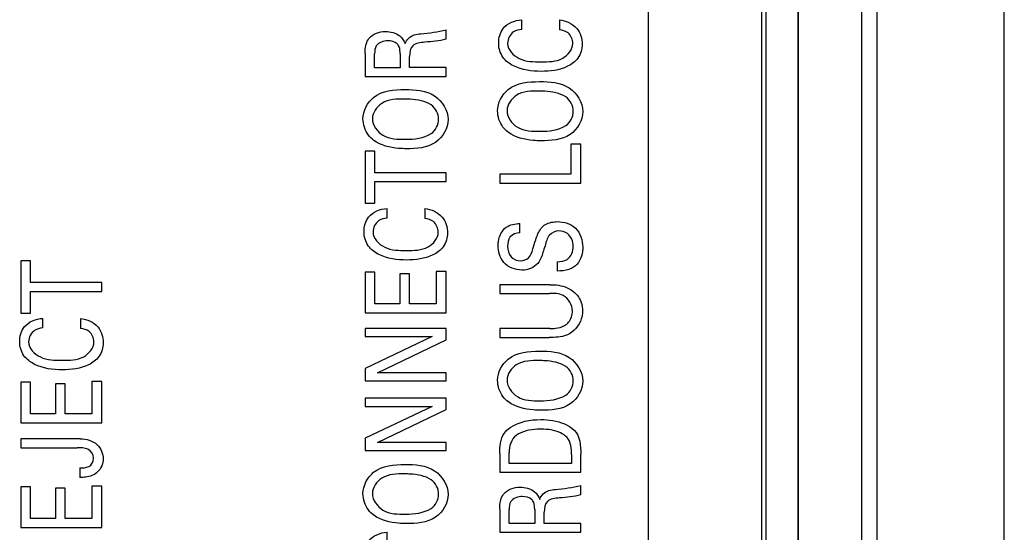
# Model space of a CAD drawing. Header units: inches. Extents: x 0 to 34, y 0 to 22.
# Tile 25 of 59: x 11.911 to 13.131, y 10.662 to 11.297. Entities that reach past the tile are written whole.
import ezdxf

# ---------------------------------------------------------------- set-up
doc = ezdxf.new("R2010")
doc.units = ezdxf.units.IN
doc.header["$LTSCALE"] = 1.87
doc.header["$MEASUREMENT"] = 0
doc.layers.get('0').update_dxf_attribs({"linetype": 'CONTINUOUS'})
doc.layers.add('02___PRT_ALL_AXES', color=7, linetype='CONTINUOUS')
doc.layers.add('ARTWORK', color=7, linetype='CONTINUOUS')

msp = doc.modelspace()

# ---------------------------------------------------------------- linework, layer by layer
at = {"color": 7, "linetype": 'CONTINUOUS'}
for p, q in [((12.9731, 9.0554), (12.9731, 14.6825)), ((13.1306, 8.8265), (13.1306, 14.6825)), ((12.8354, 14.5701), (12.8354, 9.0228)), ((12.8748, 14.5701), (12.8748, 9.0622)), ((12.8756, 9.0614), (12.8756, 14.5708)), ((12.9543, 9.0581), (12.9543, 14.5708))]:
    msp.add_line(p, q, dxfattribs=at)
at = {"layer": '02___PRT_ALL_AXES', "color": 3, "linetype": 'CONTINUOUS'}
for p, q in [((12.6898, 14.508), (12.6898, 9.058)), ((12.8298, 14.508), (12.8298, 9.058))]:
    msp.add_line(p, q, dxfattribs=at)
at = {"layer": 'ARTWORK', "color": 3, "linetype": 'CONTINUOUS'}
for p, q in [((12.533, 11.2852), (12.533, 11.2971)), ((12.5798, 11.2969), (12.5798, 11.2846)), ((12.4396, 11.273), (12.4396, 11.2848)), ((12.3392, 11.2554), (12.3392, 11.2268)), ((12.3509, 11.2375), (12.3509, 11.2551)), ((12.3824, 11.2551), (12.3824, 11.2375)), ((12.3942, 11.2378), (12.3942, 11.2518)), ((12.3824, 11.2375), (12.3509, 11.2375)), ((12.4396, 11.2378), (12.3942, 11.2378)), ((12.4396, 11.2268), (12.4396, 11.2378)), ((12.3392, 11.2268), (12.4396, 11.2268)), ((12.3392, 11.1344), (12.3392, 11.0697)), ((12.351, 11.1344), (12.3392, 11.1344)), ((12.351, 11.1075), (12.351, 11.1344)), ((12.5938, 11.1431), (12.5938, 11.1058)), ((12.6062, 11.1431), (12.5938, 11.1431)), ((12.6062, 11.0948), (12.6062, 11.1431)), ((12.4396, 11.1075), (12.351, 11.1075)), ((12.4396, 11.0965), (12.4396, 11.1075)), ((12.351, 11.0697), (12.351, 11.0965)), ((12.351, 11.0965), (12.4396, 11.0965)), ((12.5058, 11.1058), (12.5058, 11.0948)), ((12.5938, 11.1058), (12.5058, 11.1058)), ((12.5058, 11.0948), (12.6062, 11.0948)), ((12.3392, 11.0697), (12.351, 11.0697)), ((12.3663, 11.0513), (12.3663, 11.0632)), ((12.4131, 11.063), (12.4131, 11.0507)), ((12.5309, 11.0332), (12.5309, 11.0447)), ((11.9128, 10.9982), (11.9128, 10.9335)), ((11.9246, 10.9982), (11.9128, 10.9982)), ((11.9246, 10.9714), (11.9246, 10.9982)), ((12.5769, 10.9972), (12.5769, 10.9857)), ((12.4273, 10.985), (12.4273, 10.9449)), ((12.4396, 10.985), (12.4273, 10.985)), ((12.4396, 10.9338), (12.4396, 10.985)), ((12.3392, 10.9841), (12.3392, 10.9338)), ((12.351, 10.9841), (12.3392, 10.9841)), ((12.351, 10.9449), (12.351, 10.9841)), ((12.3823, 10.9822), (12.3823, 10.9449)), ((12.394, 10.9822), (12.3823, 10.9822)), ((12.394, 10.9449), (12.394, 10.9822)), ((12.0132, 10.9714), (11.9246, 10.9714)), ((12.0132, 10.9604), (12.0132, 10.9714)), ((12.5058, 10.9687), (12.5058, 10.958)), ((12.5677, 10.9687), (12.5058, 10.9687)), ((11.9246, 10.9335), (11.9246, 10.9604)), ((11.9246, 10.9604), (12.0132, 10.9604)), ((12.5058, 10.958), (12.5674, 10.958)), ((12.3823, 10.9449), (12.351, 10.9449)), ((12.4273, 10.9449), (12.394, 10.9449)), ((11.9128, 10.9335), (11.9246, 10.9335)), ((11.9399, 10.9151), (11.9399, 10.927)), ((11.9868, 10.9268), (11.9868, 10.9146)), ((12.3392, 10.9338), (12.4396, 10.9338)), ((12.3392, 10.9145), (12.3392, 10.9043)), ((12.4396, 10.9145), (12.3392, 10.9145)), ((12.4396, 10.9003), (12.4396, 10.9145)), ((12.5058, 10.9144), (12.5058, 10.9033)), ((12.568, 10.9144), (12.5058, 10.9144)), ((12.4222, 10.9043), (12.3392, 10.8649)), ((12.3392, 10.9043), (12.4222, 10.9043)), ((12.3543, 10.8596), (12.4396, 10.9003)), ((12.5058, 10.9033), (12.567, 10.9033)), ((12.3392, 10.8649), (12.3392, 10.8495)), ((12.4396, 10.8596), (12.3543, 10.8596)), ((12.4396, 10.8495), (12.4396, 10.8596)), ((11.9128, 10.8479), (11.9128, 10.7976)), ((11.9246, 10.8479), (11.9128, 10.8479)), ((11.9246, 10.8087), (11.9246, 10.8479)), ((11.9559, 10.846), (11.9559, 10.8087)), ((11.9676, 10.846), (11.9559, 10.846)), ((11.9676, 10.8087), (11.9676, 10.846)), ((12.0009, 10.8488), (12.0009, 10.8087)), ((12.0132, 10.8488), (12.0009, 10.8488)), ((12.0132, 10.7976), (12.0132, 10.8488)), ((12.3392, 10.8495), (12.4396, 10.8495)), ((12.3392, 10.8281), (12.3392, 10.8178)), ((12.4396, 10.8281), (12.3392, 10.8281)), ((12.4396, 10.8139), (12.4396, 10.8281)), ((12.4222, 10.8178), (12.3392, 10.7784)), ((12.3392, 10.8178), (12.4222, 10.8178)), ((11.9559, 10.8087), (11.9246, 10.8087)), ((12.0009, 10.8087), (11.9676, 10.8087)), ((12.3543, 10.7731), (12.4396, 10.8139)), ((11.9128, 10.7976), (12.0132, 10.7976)), ((11.9128, 10.7777), (11.9128, 10.7666)), ((11.9862, 10.7777), (11.9128, 10.7777)), ((12.3392, 10.7784), (12.3392, 10.763)), ((11.9128, 10.7666), (11.9825, 10.7666)), ((12.4396, 10.7731), (12.3543, 10.7731)), ((12.4396, 10.763), (12.4396, 10.7731)), ((12.3392, 10.763), (12.4396, 10.763)), ((12.5058, 10.7593), (12.5058, 10.7361)), ((12.5174, 10.7472), (12.5174, 10.7605)), ((12.5948, 10.7581), (12.5948, 10.7472)), ((12.6062, 10.7361), (12.6062, 10.7587)), ((11.9859, 10.7415), (11.9859, 10.7297)), ((12.5948, 10.7472), (12.5174, 10.7472)), ((12.5058, 10.7361), (12.6062, 10.7361)), ((11.9128, 10.7182), (11.9128, 10.6679)), ((11.9246, 10.7182), (11.9128, 10.7182)), ((11.9246, 10.679), (11.9246, 10.7182)), ((12.0009, 10.7191), (12.0009, 10.679)), ((12.0132, 10.7191), (12.0009, 10.7191)), ((12.0132, 10.6679), (12.0132, 10.7191)), ((12.6062, 10.708), (12.6062, 10.7199)), ((11.9559, 10.7164), (11.9559, 10.679)), ((11.9676, 10.7164), (11.9559, 10.7164)), ((11.9676, 10.679), (11.9676, 10.7164)), ((12.5058, 10.6904), (12.5058, 10.6618)), ((12.5175, 10.6725), (12.5175, 10.6901)), ((12.5491, 10.6901), (12.5491, 10.6725)), ((12.5609, 10.6728), (12.5609, 10.6868)), ((11.9559, 10.679), (11.9246, 10.679)), ((12.0009, 10.679), (11.9676, 10.679)), ((12.5491, 10.6725), (12.5175, 10.6725)), ((12.6062, 10.6728), (12.5609, 10.6728)), ((12.6062, 10.6618), (12.6062, 10.6728)), ((11.9128, 10.6679), (12.0132, 10.6679)), ((12.3663, 10.65), (12.3663, 10.6619)), ((12.5058, 10.6618), (12.6062, 10.6618))]:
    msp.add_line(p, q, dxfattribs=at)
for points, knots in [([(12.5045, 11.2683), (12.5045, 11.2746), (12.5085, 11.2904), (12.5246, 11.2965), (12.533, 11.2971)], [0, 0, 0, 0, 0.42964, 1, 1, 1, 1]), ([(12.5798, 11.2969), (12.5877, 11.2962), (12.6032, 11.2895), (12.6078, 11.2737), (12.6078, 11.2669)], [0, 0, 0, 0, 0.535837, 1, 1, 1, 1]), ([(12.3887, 11.2676), (12.3903, 11.2726), (12.3974, 11.279), (12.4053, 11.2796), (12.408, 11.2799)], [0, 0, 0, 0, 0.662016, 1, 1, 1, 1]), ([(12.533, 11.2852), (12.5295, 11.2847), (12.5203, 11.283), (12.5156, 11.2732), (12.5156, 11.2679)], [0, 0, 0, 0, 0.393762, 1, 1, 1, 1]), ([(12.3392, 11.2554), (12.3392, 11.2567), (12.3392, 11.263), (12.3407, 11.2699), (12.3439, 11.2739)], [0, 0, 0, 0, 0.197684, 1, 1, 1, 1]), ([(12.3671, 11.2711), (12.3619, 11.2711), (12.3516, 11.2678), (12.3509, 11.2584), (12.3509, 11.2551)], [0, 0, 0, 0, 0.612066, 1, 1, 1, 1]), ([(12.3802, 11.2656), (12.3798, 11.2662), (12.3766, 11.2698), (12.3712, 11.2711), (12.3671, 11.2711)], [0, 0, 0, 0, 0.139856, 1, 1, 1, 1]), ([(12.3824, 11.2551), (12.3824, 11.2557), (12.3823, 11.2592), (12.382, 11.2632), (12.3802, 11.2656)], [0, 0, 0, 0, 0.161104, 1, 1, 1, 1]), ([(12.413, 11.2693), (12.4079, 11.2688), (12.3959, 11.2682), (12.3942, 11.2564), (12.3942, 11.2518)], [0, 0, 0, 0, 0.526679, 1, 1, 1, 1]), ([(12.5571, 11.2332), (12.5455, 11.2332), (12.5276, 11.2355), (12.5078, 11.2499), (12.5045, 11.2622), (12.5045, 11.2683)], [0, 0, 0, 0, 0.49762, 0.739391, 1, 1, 1, 1]), ([(12.5156, 11.2679), (12.5156, 11.26), (12.5307, 11.2448), (12.5479, 11.2451), (12.557, 11.2451)], [0, 0, 0, 0, 0.463632, 1, 1, 1, 1]), ([(12.557, 11.2451), (12.566, 11.2451), (12.5833, 11.2447), (12.5963, 11.2604), (12.5963, 11.2678)], [0, 0, 0, 0, 0.550772, 1, 1, 1, 1]), ([(12.6078, 11.2669), (12.6078, 11.2609), (12.6045, 11.2488), (12.5853, 11.2352), (12.5682, 11.2332), (12.5571, 11.2332)], [0, 0, 0, 0, 0.265354, 0.5085, 1, 1, 1, 1]), ([(12.5032, 11.1843), (12.5032, 11.1942), (12.5159, 11.2183), (12.5418, 11.2205), (12.5551, 11.2205)], [0, 0, 0, 0, 0.425161, 1, 1, 1, 1]), ([(12.5551, 11.2205), (12.5676, 11.2205), (12.5934, 11.2192), (12.6086, 11.1947), (12.6086, 11.1834)], [0, 0, 0, 0, 0.52729, 1, 1, 1, 1]), ([(12.3365, 11.1744), (12.3365, 11.1843), (12.3492, 11.2085), (12.3751, 11.2106), (12.3884, 11.2106)], [0, 0, 0, 0, 0.425161, 1, 1, 1, 1]), ([(12.3884, 11.2106), (12.4009, 11.2106), (12.4267, 11.2093), (12.4419, 11.1848), (12.4419, 11.1735)], [0, 0, 0, 0, 0.527305, 1, 1, 1, 1]), ([(12.5549, 11.2087), (12.5452, 11.2087), (12.5266, 11.209), (12.5149, 11.1918), (12.5149, 11.1844)], [0, 0, 0, 0, 0.566654, 1, 1, 1, 1]), ([(12.5876, 11.2015), (12.5801, 11.2065), (12.5682, 11.2084), (12.5571, 11.2087), (12.5549, 11.2087)], [0, 0, 0, 0, 0.804374, 1, 1, 1, 1]), ([(12.3883, 11.1989), (12.3786, 11.1989), (12.36, 11.1991), (12.3482, 11.1819), (12.3482, 11.1745)], [0, 0, 0, 0, 0.566642, 1, 1, 1, 1]), ([(12.4209, 11.1916), (12.4134, 11.1966), (12.4016, 11.1985), (12.3904, 11.1989), (12.3883, 11.1989)], [0, 0, 0, 0, 0.804375, 1, 1, 1, 1]), ([(12.5167, 11.1575), (12.5141, 11.1594), (12.5066, 11.1665), (12.5032, 11.1773), (12.5032, 11.1843)], [0, 0, 0, 0, 0.310864, 1, 1, 1, 1]), ([(12.5149, 11.1844), (12.5149, 11.1764), (12.5275, 11.1588), (12.5463, 11.1589), (12.5559, 11.1589)], [0, 0, 0, 0, 0.456328, 1, 1, 1, 1]), ([(12.6086, 11.1834), (12.6086, 11.1726), (12.5945, 11.1484), (12.5691, 11.1472), (12.5567, 11.1472)], [0, 0, 0, 0, 0.46588, 1, 1, 1, 1]), ([(12.35, 11.1477), (12.3475, 11.1496), (12.3399, 11.1566), (12.3365, 11.1674), (12.3365, 11.1744)], [0, 0, 0, 0, 0.310795, 1, 1, 1, 1]), ([(12.3482, 11.1745), (12.3482, 11.1665), (12.3608, 11.1489), (12.3797, 11.149), (12.3892, 11.149)], [0, 0, 0, 0, 0.456307, 1, 1, 1, 1]), ([(12.4419, 11.1735), (12.4419, 11.1628), (12.4278, 11.1386), (12.4024, 11.1373), (12.3901, 11.1373)], [0, 0, 0, 0, 0.46588, 1, 1, 1, 1]), ([(12.5567, 11.1472), (12.5536, 11.1472), (12.5398, 11.1477), (12.5253, 11.1511), (12.5167, 11.1575)], [0, 0, 0, 0, 0.226058, 1, 1, 1, 1]), ([(12.3901, 11.1373), (12.3869, 11.1373), (12.3731, 11.1378), (12.3586, 11.1413), (12.35, 11.1477)], [0, 0, 0, 0, 0.226038, 1, 1, 1, 1]), ([(12.3378, 11.0344), (12.3378, 11.0408), (12.3418, 11.0565), (12.3579, 11.0627), (12.3663, 11.0632)], [0, 0, 0, 0, 0.429646, 1, 1, 1, 1]), ([(12.4131, 11.063), (12.421, 11.0623), (12.4366, 11.0556), (12.4411, 11.0398), (12.4411, 11.033)], [0, 0, 0, 0, 0.535853, 1, 1, 1, 1]), ([(12.3663, 11.0513), (12.3628, 11.0509), (12.3537, 11.0492), (12.3489, 11.0393), (12.3489, 11.034)], [0, 0, 0, 0, 0.393762, 1, 1, 1, 1]), ([(12.5573, 11.0389), (12.5587, 11.0406), (12.5644, 11.0455), (12.5722, 11.0469), (12.5773, 11.0469)], [0, 0, 0, 0, 0.305647, 1, 1, 1, 1]), ([(12.5773, 11.0469), (12.5852, 11.0469), (12.603, 11.0416), (12.6086, 11.0236), (12.6086, 11.0152)], [0, 0, 0, 0, 0.48531, 1, 1, 1, 1]), ([(12.3905, 10.9993), (12.3788, 10.9993), (12.3609, 11.0016), (12.3412, 11.016), (12.3378, 11.0283), (12.3378, 11.0344)], [0, 0, 0, 0, 0.497611, 0.739379, 1, 1, 1, 1]), ([(12.3489, 11.034), (12.3489, 11.0261), (12.364, 11.0109), (12.3812, 11.0112), (12.3903, 11.0112)], [0, 0, 0, 0, 0.463642, 1, 1, 1, 1]), ([(12.3903, 11.0112), (12.3994, 11.0112), (12.4166, 11.0109), (12.4297, 11.0265), (12.4297, 11.0339)], [0, 0, 0, 0, 0.550761, 1, 1, 1, 1]), ([(12.5039, 11.0173), (12.5039, 11.0189), (12.5043, 11.0272), (12.5084, 11.0359), (12.5138, 11.0399)], [0, 0, 0, 0, 0.195219, 1, 1, 1, 1]), ([(12.5467, 11.013), (12.5479, 11.0168), (12.5507, 11.0256), (12.5539, 11.0348), (12.5573, 11.0389)], [0, 0, 0, 0, 0.429274, 1, 1, 1, 1]), ([(12.5788, 11.0353), (12.5747, 11.0353), (12.565, 11.0311), (12.5633, 11.0215), (12.5619, 11.0169)], [0, 0, 0, 0, 0.461401, 1, 1, 1, 1]), ([(12.5968, 11.0165), (12.5968, 11.0223), (12.5927, 11.033), (12.5826, 11.0353), (12.5788, 11.0353)], [0, 0, 0, 0, 0.603214, 1, 1, 1, 1]), ([(12.4411, 11.033), (12.4411, 11.027), (12.4378, 11.015), (12.4186, 11.0013), (12.4015, 10.9993), (12.3905, 10.9993)], [0, 0, 0, 0, 0.265354, 0.5085, 1, 1, 1, 1]), ([(12.5309, 11.0332), (12.5263, 11.033), (12.5169, 11.0295), (12.5156, 11.0202), (12.5156, 11.0163)], [0, 0, 0, 0, 0.539982, 1, 1, 1, 1]), ([(12.5332, 10.9868), (12.5251, 10.9868), (12.5083, 10.9933), (12.5039, 11.01), (12.5039, 11.0173)], [0, 0, 0, 0, 0.524054, 1, 1, 1, 1]), ([(12.5156, 11.0163), (12.5156, 11.0117), (12.5179, 11.0019), (12.5276, 10.9985), (12.5318, 10.9985)], [0, 0, 0, 0, 0.518414, 1, 1, 1, 1]), ([(12.5318, 10.9985), (12.5353, 10.9985), (12.5434, 11.0012), (12.5456, 11.0091), (12.5467, 11.013)], [0, 0, 0, 0, 0.46089, 1, 1, 1, 1]), ([(12.5619, 11.0169), (12.561, 11.0142), (12.5587, 11.0068), (12.5562, 10.999), (12.553, 10.9951)], [0, 0, 0, 0, 0.354425, 1, 1, 1, 1]), ([(12.5769, 10.9972), (12.5812, 10.9973), (12.5926, 10.9982), (12.5968, 11.0105), (12.5968, 11.0165)], [0, 0, 0, 0, 0.416086, 1, 1, 1, 1]), ([(12.6086, 11.0152), (12.6086, 11.0133), (12.6081, 11.0042), (12.6035, 10.9942), (12.5972, 10.9903)], [0, 0, 0, 0, 0.200649, 1, 1, 1, 1]), ([(12.5972, 10.9903), (12.5954, 10.9892), (12.589, 10.9862), (12.5818, 10.9857), (12.5769, 10.9857)], [0, 0, 0, 0, 0.294222, 1, 1, 1, 1]), ([(12.5677, 10.9687), (12.5694, 10.9687), (12.5786, 10.9686), (12.5881, 10.9663), (12.5944, 10.9622)], [0, 0, 0, 0, 0.18288, 1, 1, 1, 1]), ([(12.5944, 10.9622), (12.5972, 10.9604), (12.605, 10.9537), (12.6083, 10.9431), (12.6083, 10.9363)], [0, 0, 0, 0, 0.326348, 1, 1, 1, 1]), ([(12.5959, 10.9363), (12.5959, 10.9437), (12.5872, 10.958), (12.5732, 10.958), (12.5674, 10.958)], [0, 0, 0, 0, 0.563719, 1, 1, 1, 1]), ([(12.5861, 10.918), (12.5879, 10.9191), (12.5937, 10.9236), (12.5959, 10.9313), (12.5959, 10.9363)], [0, 0, 0, 0, 0.305784, 1, 1, 1, 1]), ([(12.6083, 10.9363), (12.6083, 10.9341), (12.6074, 10.9231), (12.6001, 10.9123), (12.5923, 10.908)], [0, 0, 0, 0, 0.198422, 1, 1, 1, 1]), ([(11.9114, 10.8983), (11.9114, 10.9046), (11.9155, 10.9203), (11.9315, 10.9265), (11.9399, 10.927)], [0, 0, 0, 0, 0.429647, 1, 1, 1, 1]), ([(11.9868, 10.9268), (11.9947, 10.9261), (12.0102, 10.9194), (12.0147, 10.9037), (12.0147, 10.8968)], [0, 0, 0, 0, 0.53587, 1, 1, 1, 1]), ([(11.9399, 10.9151), (11.9365, 10.9147), (11.9273, 10.913), (11.9225, 10.9032), (11.9225, 10.8978)], [0, 0, 0, 0, 0.393733, 1, 1, 1, 1]), ([(12.568, 10.9144), (12.5703, 10.9144), (12.5765, 10.9146), (12.5827, 10.9161), (12.5861, 10.918)], [0, 0, 0, 0, 0.374289, 1, 1, 1, 1]), ([(12.5923, 10.908), (12.5911, 10.9073), (12.5833, 10.9036), (12.5743, 10.9033), (12.567, 10.9033)], [0, 0, 0, 0, 0.158837, 1, 1, 1, 1]), ([(11.9641, 10.8632), (11.9525, 10.8632), (11.9345, 10.8654), (11.9148, 10.8798), (11.9114, 10.8922), (11.9114, 10.8983)], [0, 0, 0, 0, 0.497625, 0.739393, 1, 1, 1, 1]), ([(11.9225, 10.8978), (11.9225, 10.8899), (11.9376, 10.8747), (11.9549, 10.875), (11.964, 10.875)], [0, 0, 0, 0, 0.463632, 1, 1, 1, 1]), ([(11.964, 10.875), (11.973, 10.875), (11.9902, 10.8747), (12.0033, 10.8903), (12.0033, 10.8977)], [0, 0, 0, 0, 0.550772, 1, 1, 1, 1]), ([(12.0147, 10.8968), (12.0147, 10.8908), (12.0114, 10.8788), (11.9923, 10.8651), (11.9752, 10.8632), (11.9641, 10.8632)], [0, 0, 0, 0, 0.265354, 0.5085, 1, 1, 1, 1]), ([(12.5032, 10.8502), (12.5032, 10.86), (12.5159, 10.8842), (12.5418, 10.8864), (12.5551, 10.8864)], [0, 0, 0, 0, 0.425178, 1, 1, 1, 1]), ([(12.5551, 10.8864), (12.5676, 10.8864), (12.5934, 10.8851), (12.6086, 10.8605), (12.6086, 10.8493)], [0, 0, 0, 0, 0.52729, 1, 1, 1, 1]), ([(12.5549, 10.8746), (12.5452, 10.8746), (12.5266, 10.8749), (12.5149, 10.8577), (12.5149, 10.8503)], [0, 0, 0, 0, 0.566665, 1, 1, 1, 1]), ([(12.5876, 10.8674), (12.5801, 10.8723), (12.5682, 10.8742), (12.5571, 10.8746), (12.5549, 10.8746)], [0, 0, 0, 0, 0.804371, 1, 1, 1, 1]), ([(12.5167, 10.8234), (12.5141, 10.8253), (12.5066, 10.8324), (12.5032, 10.8431), (12.5032, 10.8502)], [0, 0, 0, 0, 0.310889, 1, 1, 1, 1]), ([(12.5149, 10.8503), (12.5149, 10.8423), (12.5275, 10.8247), (12.5463, 10.8248), (12.5559, 10.8248)], [0, 0, 0, 0, 0.456328, 1, 1, 1, 1]), ([(12.6086, 10.8493), (12.6086, 10.8385), (12.5945, 10.8143), (12.5691, 10.8131), (12.5567, 10.8131)], [0, 0, 0, 0, 0.46588, 1, 1, 1, 1]), ([(12.5567, 10.8131), (12.5536, 10.8131), (12.5398, 10.8136), (12.5253, 10.817), (12.5167, 10.8234)], [0, 0, 0, 0, 0.226058, 1, 1, 1, 1]), ([(12.5058, 10.7593), (12.5058, 10.7679), (12.5068, 10.7812), (12.516, 10.7897), (12.5189, 10.7916)], [0, 0, 0, 0, 0.709426, 1, 1, 1, 1]), ([(12.5569, 10.8015), (12.5618, 10.8015), (12.5762, 10.8004), (12.5912, 10.795), (12.598, 10.7882)], [0, 0, 0, 0, 0.33689, 1, 1, 1, 1]), ([(11.9862, 10.7777), (11.9937, 10.7777), (12.0088, 10.7737), (12.0147, 10.7591), (12.0147, 10.7528)], [0, 0, 0, 0, 0.543636, 1, 1, 1, 1]), ([(12.5574, 10.7896), (12.5557, 10.7896), (12.545, 10.7893), (12.5335, 10.7872), (12.5261, 10.7819)], [0, 0, 0, 0, 0.15472, 1, 1, 1, 1]), ([(12.5893, 10.7791), (12.5869, 10.7815), (12.5773, 10.7882), (12.5654, 10.7896), (12.5574, 10.7896)], [0, 0, 0, 0, 0.296194, 1, 1, 1, 1]), ([(12.0147, 10.7528), (12.0147, 10.7515), (12.0141, 10.7441), (12.0095, 10.7368), (12.0043, 10.7337)], [0, 0, 0, 0, 0.180335, 1, 1, 1, 1]), ([(12.3365, 10.7097), (12.3365, 10.7195), (12.3492, 10.7437), (12.3751, 10.7459), (12.3884, 10.7459)], [0, 0, 0, 0, 0.425161, 1, 1, 1, 1]), ([(12.3884, 10.7459), (12.4009, 10.7459), (12.4267, 10.7445), (12.4419, 10.72), (12.4419, 10.7088)], [0, 0, 0, 0, 0.527305, 1, 1, 1, 1]), ([(12.0043, 10.7337), (11.9999, 10.7311), (11.9934, 10.7298), (11.9871, 10.7297), (11.9859, 10.7297)], [0, 0, 0, 0, 0.805481, 1, 1, 1, 1]), ([(12.3883, 10.7341), (12.3786, 10.7341), (12.36, 10.7344), (12.3482, 10.7172), (12.3482, 10.7098)], [0, 0, 0, 0, 0.566642, 1, 1, 1, 1]), ([(12.4209, 10.7269), (12.4134, 10.7318), (12.4016, 10.7337), (12.3904, 10.7341), (12.3883, 10.7341)], [0, 0, 0, 0, 0.804374, 1, 1, 1, 1]), ([(12.35, 10.6829), (12.3475, 10.6848), (12.3399, 10.6919), (12.3365, 10.7026), (12.3365, 10.7097)], [0, 0, 0, 0, 0.310864, 1, 1, 1, 1]), ([(12.3482, 10.7098), (12.3482, 10.7017), (12.3608, 10.6842), (12.3797, 10.6842), (12.3892, 10.6842)], [0, 0, 0, 0, 0.456318, 1, 1, 1, 1]), ([(12.4419, 10.7088), (12.4419, 10.698), (12.4278, 10.6738), (12.4024, 10.6726), (12.3901, 10.6726)], [0, 0, 0, 0, 0.465887, 1, 1, 1, 1]), ([(12.5058, 10.6904), (12.5058, 10.6917), (12.5059, 10.698), (12.5074, 10.7049), (12.5106, 10.7089)], [0, 0, 0, 0, 0.197604, 1, 1, 1, 1]), ([(12.5338, 10.7061), (12.5286, 10.7061), (12.5183, 10.7028), (12.5175, 10.6934), (12.5175, 10.6901)], [0, 0, 0, 0, 0.612097, 1, 1, 1, 1]), ([(12.5469, 10.7006), (12.5465, 10.7012), (12.5432, 10.7048), (12.5379, 10.7061), (12.5338, 10.7061)], [0, 0, 0, 0, 0.1398, 1, 1, 1, 1]), ([(12.5553, 10.7026), (12.557, 10.7076), (12.564, 10.714), (12.572, 10.7146), (12.5747, 10.7149)], [0, 0, 0, 0, 0.66202, 1, 1, 1, 1]), ([(12.5491, 10.6901), (12.5491, 10.6907), (12.549, 10.6943), (12.5487, 10.6982), (12.5469, 10.7006)], [0, 0, 0, 0, 0.160997, 1, 1, 1, 1]), ([(12.5797, 10.7043), (12.5745, 10.7038), (12.5626, 10.7032), (12.5609, 10.6914), (12.5609, 10.6868)], [0, 0, 0, 0, 0.526724, 1, 1, 1, 1]), ([(12.3901, 10.6726), (12.3869, 10.6726), (12.3731, 10.6731), (12.3586, 10.6765), (12.35, 10.6829)], [0, 0, 0, 0, 0.226058, 1, 1, 1, 1]), ([(12.3378, 10.6331), (12.3378, 10.6394), (12.3418, 10.6552), (12.3579, 10.6613), (12.3663, 10.6619)], [0, 0, 0, 0, 0.42964, 1, 1, 1, 1])]:
    msp.add_open_spline(points, degree=3, knots=knots, dxfattribs=at)
for points in [[(12.3439, 11.2739), (12.3485, 11.2797), (12.3569, 11.2827), (12.3643, 11.2827)], [(12.3643, 11.2827), (12.3706, 11.2827), (12.3773, 11.281), (12.3821, 11.2771)], [(12.408, 11.2799), (12.4186, 11.2809), (12.4293, 11.282), (12.4396, 11.2848)], [(12.5904, 11.2808), (12.5874, 11.283), (12.5835, 11.2841), (12.5798, 11.2846)], [(12.5963, 11.2678), (12.5963, 11.2725), (12.5941, 11.2778), (12.5904, 11.2808)], [(12.3821, 11.2771), (12.3851, 11.2747), (12.3874, 11.2713), (12.3887, 11.2676)], [(12.4396, 11.273), (12.4309, 11.2707), (12.4219, 11.2702), (12.413, 11.2693)], [(12.5968, 11.1838), (12.5968, 11.1904), (12.5931, 11.1978), (12.5876, 11.2015)], [(12.4301, 11.1739), (12.4301, 11.1805), (12.4265, 11.1879), (12.4209, 11.1916)], [(12.5876, 11.166), (12.5932, 11.1696), (12.5968, 11.1771), (12.5968, 11.1838)], [(12.4209, 11.1561), (12.4265, 11.1597), (12.4301, 11.1672), (12.4301, 11.1739)], [(12.3892, 11.149), (12.4001, 11.149), (12.4118, 11.1502), (12.4209, 11.1561)], [(12.5559, 11.1589), (12.5667, 11.1589), (12.5785, 11.1601), (12.5876, 11.166)], [(12.4237, 11.0469), (12.4207, 11.0491), (12.4169, 11.0502), (12.4131, 11.0507)], [(12.4297, 11.0339), (12.4297, 11.0386), (12.4275, 11.0439), (12.4237, 11.0469)], [(12.5138, 11.0399), (12.5186, 11.0433), (12.525, 11.0444), (12.5309, 11.0447)], [(12.553, 10.9951), (12.5484, 10.9897), (12.5404, 10.9868), (12.5332, 10.9868)], [(11.9973, 10.9107), (11.9943, 10.9129), (11.9905, 10.9141), (11.9868, 10.9146)], [(12.0033, 10.8977), (12.0033, 10.9025), (12.0011, 10.9078), (11.9973, 10.9107)], [(12.5968, 10.8496), (12.5968, 10.8563), (12.5931, 10.8637), (12.5876, 10.8674)], [(12.5876, 10.8319), (12.5932, 10.8355), (12.5968, 10.843), (12.5968, 10.8496)], [(12.5559, 10.8248), (12.5667, 10.8248), (12.5785, 10.826), (12.5876, 10.8319)], [(12.5189, 10.7916), (12.5297, 10.799), (12.5438, 10.8015), (12.5569, 10.8015)], [(12.5261, 10.7819), (12.5199, 10.7774), (12.5174, 10.7682), (12.5174, 10.7605)], [(12.5948, 10.7581), (12.5948, 10.7653), (12.5942, 10.7738), (12.5893, 10.7791)], [(12.598, 10.7882), (12.6054, 10.7811), (12.6062, 10.7689), (12.6062, 10.7587)], [(11.9959, 10.7647), (11.9918, 10.7666), (11.987, 10.7666), (11.9825, 10.7666)], [(12.003, 10.7536), (12.003, 10.758), (11.9999, 10.7627), (11.9959, 10.7647)], [(11.9969, 10.7433), (12.0005, 10.7451), (12.003, 10.7496), (12.003, 10.7536)], [(11.9859, 10.7415), (11.9896, 10.7416), (11.9936, 10.7416), (11.9969, 10.7433)], [(12.4301, 10.7091), (12.4301, 10.7158), (12.4265, 10.7231), (12.4209, 10.7269)], [(12.5106, 10.7089), (12.5152, 10.7147), (12.5236, 10.7178), (12.531, 10.7178)], [(12.531, 10.7178), (12.5372, 10.7178), (12.5439, 10.716), (12.5488, 10.7121)], [(12.5747, 10.7149), (12.5853, 10.7159), (12.596, 10.717), (12.6062, 10.7199)], [(12.4209, 10.6913), (12.4265, 10.6949), (12.4301, 10.7024), (12.4301, 10.7091)], [(12.5488, 10.7121), (12.5518, 10.7097), (12.5541, 10.7063), (12.5553, 10.7026)], [(12.6062, 10.708), (12.5976, 10.7057), (12.5886, 10.7052), (12.5797, 10.7043)], [(12.3892, 10.6842), (12.4001, 10.6842), (12.4118, 10.6855), (12.4209, 10.6913)]]:
    msp.add_open_spline(points, degree=3, dxfattribs=at)

doc.saveas('drawing.dxf')
